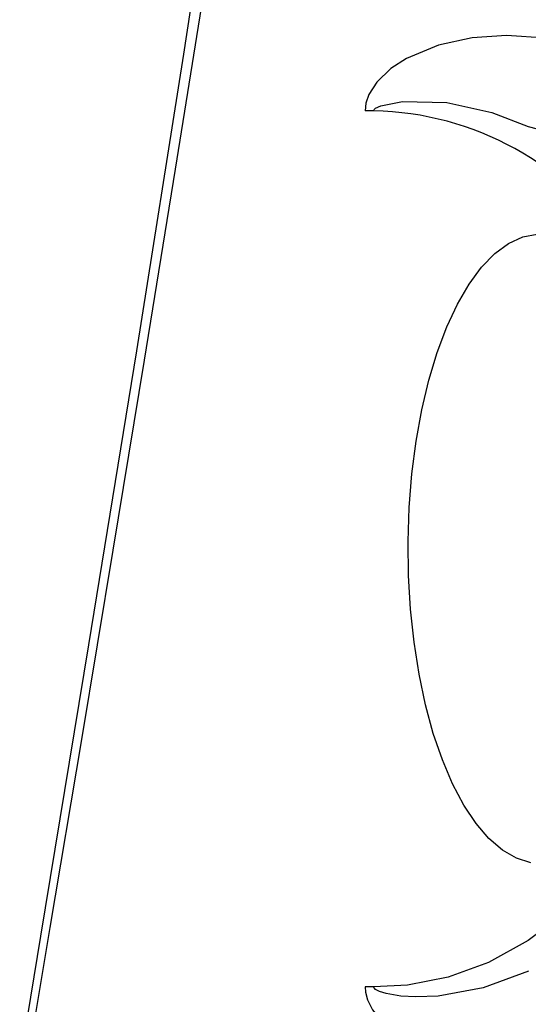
# Model space of a CAD drawing. Header units: millimetres. Extents: x 3813.37 to 3814.5, y 4795.07 to 4797.37.
# Tile 9 of 41: x 3813.6959 to 3813.7447, y 4795.9159 to 4796.0103. Entities that reach past the tile are written whole.
import ezdxf

# ---------------------------------------------------------------- set-up
doc = ezdxf.new("R2010")
doc.units = ezdxf.units.MM
doc.layers.add('SANINDUSA', color=3, linetype='Continuous')

msp = doc.modelspace()

# ---------------------------------------------------------------- linework, layer by layer
at = {"layer": 'SANINDUSA'}
for p, q in [((3813.729901, 4796.001568), (3813.729066, 4796.001568)), ((3813.729901, 4795.917526), (3813.729066, 4795.917526))]:
    msp.add_line(p, q, dxfattribs=at)
at = {"layer": 'SANINDUSA', "flags": 128}
for points in [[(3813.695679, 4795.908534), (3813.697968, 4795.922408), (3813.702577, 4795.950357), (3813.707169, 4795.978542), (3813.711692, 4796.007013), (3813.716076, 4796.035713), (3813.72026, 4796.064622), (3813.724182, 4796.09372), (3813.728193, 4796.126537), (3813.731726, 4796.159564)], [(3813.69619, 4795.907297), (3813.698862, 4795.923231), (3813.701884, 4795.941259), (3813.70491, 4795.959412), (3813.70792, 4795.977657), (3813.710893, 4795.995964), (3813.713809, 4796.014306), (3813.71665, 4796.032656), (3813.719398, 4796.050989), (3813.722037, 4796.069283), (3813.72455, 4796.087518), (3813.726925, 4796.105675), (3813.729149, 4796.123738), (3813.731211, 4796.141695), (3813.733024, 4796.158815)], [(3813.750324, 4796.007768), (3813.746453, 4796.008553), (3813.742621, 4796.008798), (3813.739331, 4796.008575), (3813.736116, 4796.007873), (3813.733041, 4796.006577), (3813.731552, 4796.005629), (3813.730183, 4796.004327), (3813.729425, 4796.003143), (3813.729143, 4796.002298), (3813.729066, 4796.001568)], [(3813.729901, 4796.001568), (3813.729904, 4796.001599), (3813.729914, 4796.001635), (3813.729941, 4796.001688), (3813.730061, 4796.001808), (3813.730575, 4796.002057), (3813.732674, 4796.002458), (3813.736924, 4796.00236), (3813.741244, 4796.00142), (3813.744729, 4796.000074)], [(3813.744729, 4796.000074), (3813.752216, 4795.998109), (3813.759853, 4795.995668)], [(3813.744966, 4795.929432), (3813.743595, 4795.929863), (3813.742253, 4795.930642), (3813.740954, 4795.93176), (3813.739713, 4795.933203), (3813.738546, 4795.934956), (3813.737466, 4795.936997), (3813.736486, 4795.939302), (3813.735616, 4795.941845), (3813.734868, 4795.944595), (3813.73425, 4795.94752), (3813.733769, 4795.950587), (3813.733431, 4795.953758), (3813.73324, 4795.956998), (3813.733198, 4795.960267), (3813.733305, 4795.963528), (3813.733562, 4795.966742), (3813.733963, 4795.969872), (3813.734505, 4795.97288), (3813.735181, 4795.975733), (3813.735984, 4795.978396), (3813.736904, 4795.980837), (3813.73793, 4795.983029), (3813.73905, 4795.984946), (3813.740251, 4795.986565), (3813.741519, 4795.987867), (3813.742839, 4795.988838), (3813.744196, 4795.989464), (3813.745573, 4795.98974)], [(3813.753704, 4795.930619), (3813.751787, 4795.928117), (3813.748442, 4795.924779), (3813.744722, 4795.921965), (3813.740904, 4795.919876), (3813.737028, 4795.918471), (3813.733131, 4795.917704), (3813.729901, 4795.917526)], [(3813.744746, 4795.919031), (3813.740409, 4795.917428), (3813.736072, 4795.916644), (3813.733954, 4795.916567), (3813.732484, 4795.916654), (3813.731087, 4795.916887), (3813.730443, 4795.917085), (3813.730073, 4795.917277), (3813.72993, 4795.917425), (3813.729914, 4795.917459), (3813.729903, 4795.917502), (3813.729901, 4795.917526)], [(3813.729066, 4795.917526), (3813.729103, 4795.917021), (3813.729289, 4795.916283), (3813.729776, 4795.915318), (3813.730633, 4795.914272), (3813.732524, 4795.912815), (3813.734553, 4795.911799), (3813.737536, 4795.910865), (3813.741717, 4795.910311), (3813.746014, 4795.910482), (3813.750351, 4795.911337)]]:
    msp.add_lwpolyline(points, dxfattribs=at)
at = {"layer": 'SANINDUSA'}
msp.add_arc((3813.729303, 4795.972283), 0.02929, 33.50001, 88.83033, dxfattribs=at)

doc.saveas('drawing.dxf')
